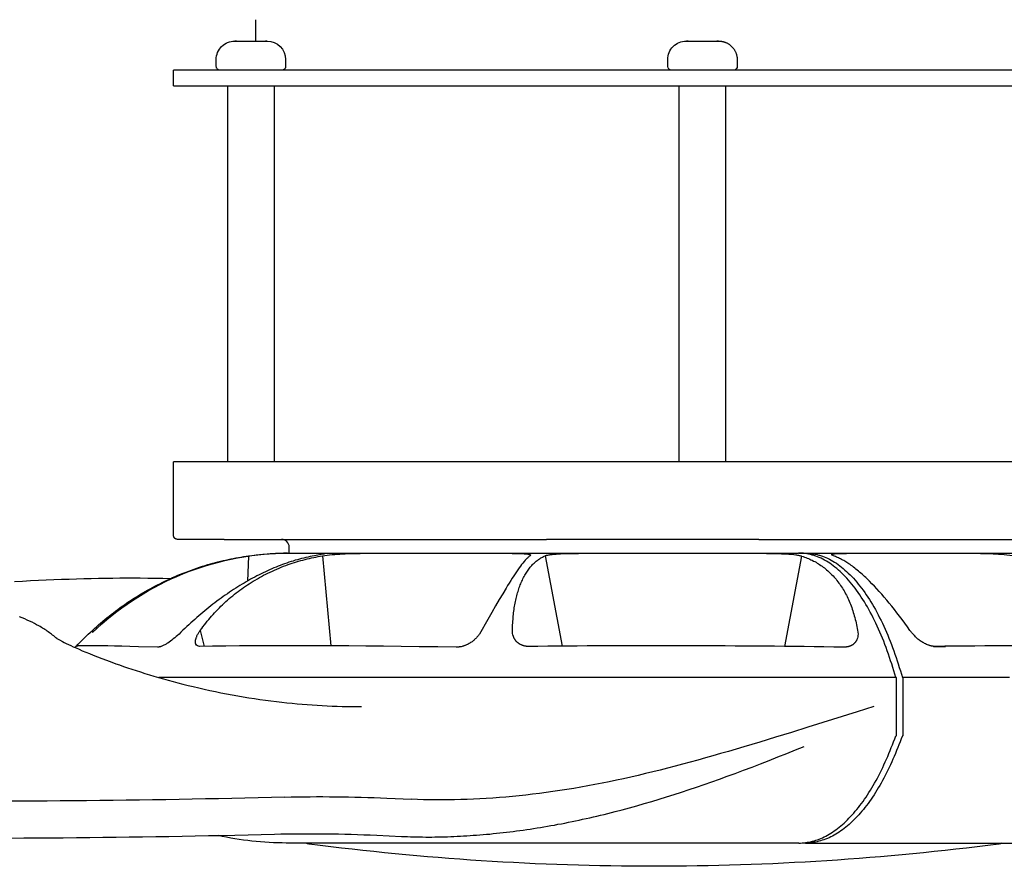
# Model space of a CAD drawing. Extents: x 4943 to 6465, y 1900 to 2987.
# Tile 11 of 25: x 5984 to 6112, y 1900 to 2010. Entities that reach past the tile are written whole.
import ezdxf

# ---------------------------------------------------------------- set-up
doc = ezdxf.new("R2010")
doc.units = 0
doc.layers.add('MAKE2D$VISIBLE$CURVAS', color=7, linetype='CONTINUOUS')

msp = doc.modelspace()

# ---------------------------------------------------------------- linework, layer by layer
at = {"layer": 'MAKE2D$VISIBLE$CURVAS', "color": 35}
for p, q in [((6014.58, 2007.15), (6014.58, 2009.93)), ((6011.84, 2007.15), (6012.62, 2007.15)), ((6012.07, 2007.14), (6011.86, 2007.15)), ((6012.62, 2007.15), (6015.58, 2007.15)), ((6015.58, 2007.15), (6016.04, 2007.15)), ((6016.04, 2007.15), (6015.81, 2007.14)), ((6070.58, 2007.15), (6071.36, 2007.15)), ((6070.81, 2007.14), (6070.6, 2007.15)), ((6071.36, 2007.15), (6074.32, 2007.15)), ((6074.32, 2007.15), (6074.78, 2007.15)), ((6074.78, 2007.15), (6074.55, 2007.14)), ((6009.43, 2003.86), (6009.43, 2004.74)), ((6018.45, 2004.74), (6018.45, 2003.86)), ((6068.17, 2003.88), (6068.17, 2004.74)), ((6077.19, 2004.74), (6077.19, 2003.86)), ((6003.87, 2001.35), (6003.87, 2003.35)), ((6027.26, 2003.35), (6003.87, 2003.35)), ((6009.43, 2003.86), (6009.43, 2003.86)), ((6009.43, 2003.86), (6009.43, 2003.86)), ((6009.87, 2003.36), (6009.87, 2003.36)), ((6009.93, 2003.35), (6009.88, 2003.35)), ((6010.82, 2003.35), (6010.82, 2003.35)), ((6128.87, 2003.35), (6027.26, 2003.35)), ((6068.68, 2003.35), (6068.63, 2003.36)), ((6072.28, 2003.35), (6072.28, 2003.35)), ((6077.19, 2003.86), (6077.19, 2003.86)), ((6003.87, 2001.35), (6027.26, 2001.35)), ((6010.95, 1952.45), (6010.95, 2001.35)), ((6016.95, 2001.35), (6016.95, 1952.45)), ((6027.26, 2001.35), (6128.87, 2001.35)), ((6069.65, 1952.45), (6069.65, 2001.35)), ((6075.65, 2001.35), (6075.65, 1952.45)), ((6003.87, 1942.86), (6003.87, 1952.45)), ((6027.26, 1952.45), (6003.87, 1952.45)), ((6128.87, 1952.45), (6027.26, 1952.45)), ((6010.44, 1942.35), (6004.38, 1942.35)), ((6010.44, 1942.35), (6027.58, 1942.35)), ((6027.58, 1942.35), (6052.4, 1942.35)), ((6079.99, 1942.35), (6052.4, 1942.35)), ((6079.99, 1942.35), (6114.72, 1942.35)), ((6018.91, 1940.53), (6018.91, 1941.36))]:
    msp.add_line(p, q, dxfattribs=at)
at = {"layer": 'MAKE2D$VISIBLE$CURVAS', "color": 39}
for p, q in [((6023.06, 1940.53), (6017.13, 1940.53)), ((6018.68, 1940.58), (6018.17, 1940.57)), ((6018.72, 1940.58), (6019.18, 1940.58)), ((6019.19, 1940.58), (6085.15, 1940.58)), ((6047.94, 1940.53), (6028.14, 1940.53)), ((6081, 1940.53), (6056.54, 1940.53)), ((6085.25, 1940.58), (6085.9, 1940.58)), ((6085.9, 1940.58), (6086, 1940.58)), ((6086, 1940.58), (6113.67, 1940.58)), ((6086.77, 1940.53), (6086.77, 1940.53)), ((6108.83, 1940.53), (6091.4, 1940.53)), ((6094.07, 1940.58), (6094.07, 1940.58)), ((6013.64, 1940.19), (6013.49, 1936.94)), ((6023.25, 1940.22), (6024.34, 1928.51)), ((6050.31, 1940.3), (6050.31, 1940.3)), ((6052.2, 1940.22), (6054.43, 1928.47)), ((6083.39, 1928.44), (6085.59, 1940.17)), ((5993.32, 1930.52), (5993.33, 1930.25)), ((6007.35, 1930.52), (6007.86, 1928.44)), ((6048.41, 1929.15), (6048.41, 1929.15)), ((6006.78, 1928.71), (6006.77, 1928.73)), ((6010.86, 1928.48), (6010.86, 1928.48)), ((6041.69, 1928.52), (6041.69, 1928.52)), ((6055.37, 1928.48), (6055.38, 1928.48)), ((6102.72, 1928.44), (6104.14, 1928.43)), ((6104.14, 1928.43), (6104.3, 1928.44)), ((6097.9, 1924.38), (6001.97, 1924.38)), ((6097.9, 1916.82), (6097.9, 1924.38)), ((6098.68, 1924.38), (6098.75, 1924.38)), ((6098.75, 1924.38), (6098.75, 1916.82)), ((6112.61, 1924.38), (6098.75, 1924.38)), ((6097.83, 1916.82), (6097.9, 1916.82)), ((6098.68, 1916.82), (6098.75, 1916.82)), ((6031.62, 1908.72), (6034.84, 1908.56)), ((6030.3, 1903.88), (6033.52, 1903.73)), ((6085.22, 1902.87), (6018.54, 1902.87)), ((6085.9, 1902.9), (6085.9, 1902.87)), ((6086.07, 1902.87), (6085.9, 1902.87)), ((6086.07, 1902.87), (6113.85, 1902.87))]:
    msp.add_line(p, q, dxfattribs=at)
at = {"layer": 'MAKE2D$VISIBLE$CURVAS', "color": 35}
for points in [[(6074.78, 2007.15), (6074.78, 2007.15), (6074.78, 2007.15), (6074.78, 2007.15), (6074.78, 2007.15), (6074.78, 2007.15), (6074.78, 2007.15), (6074.78, 2007.15), (6074.78, 2007.15), (6074.78, 2007.15), (6074.78, 2007.15), (6074.78, 2007.15), (6074.78, 2007.15), (6074.78, 2007.15), (6074.78, 2007.15), (6074.78, 2007.15), (6074.78, 2007.15), (6074.78, 2007.15), (6074.78, 2007.15), (6074.78, 2007.15), (6074.78, 2007.15), (6074.78, 2007.15), (6074.78, 2007.15), (6074.78, 2007.15), (6074.78, 2007.15), (6074.78, 2007.15), (6074.78, 2007.15), (6074.78, 2007.15), (6074.78, 2007.15), (6074.78, 2007.15), (6074.78, 2007.15), (6074.78, 2007.15), (6074.78, 2007.15), (6074.86, 2007.15), (6074.9, 2007.15), (6074.94, 2007.14), (6074.98, 2007.14), (6075.03, 2007.14), (6075.07, 2007.13), (6075.11, 2007.13), (6075.15, 2007.12), (6075.2, 2007.11), (6075.24, 2007.11), (6075.28, 2007.1), (6075.32, 2007.09), (6075.36, 2007.08), (6075.41, 2007.07), (6075.45, 2007.06), (6075.49, 2007.04), (6075.55, 2007.02), (6075.61, 2007), (6075.67, 2006.98), (6075.73, 2006.95), (6075.79, 2006.93), (6075.85, 2006.9), (6075.91, 2006.87), (6075.96, 2006.84), (6076.02, 2006.81), (6076.07, 2006.78), (6076.13, 2006.74), (6076.18, 2006.7), (6076.23, 2006.67), (6076.28, 2006.63), (6076.33, 2006.59), (6076.37, 2006.55), (6076.42, 2006.51), (6076.47, 2006.46), (6076.51, 2006.42), (6076.55, 2006.37), (6076.6, 2006.33), (6076.64, 2006.28), (6076.68, 2006.23), (6076.72, 2006.18), (6076.75, 2006.13), (6076.79, 2006.07), (6076.83, 2006.02), (6076.86, 2005.96), (6076.89, 2005.91), (6076.92, 2005.85), (6076.95, 2005.79), (6076.98, 2005.73), (6077, 2005.67), (6077.03, 2005.61), (6077.05, 2005.55), (6077.07, 2005.49), (6077.09, 2005.43), (6077.11, 2005.37), (6077.12, 2005.31), (6077.14, 2005.24), (6077.15, 2005.18), (6077.16, 2005.12), (6077.17, 2005.05), (6077.18, 2004.99), (6077.18, 2004.93), (6077.19, 2004.87), (6077.19, 2004.8), (6077.19, 2004.74)], [(6004.38, 1942.35), (6004.29, 1942.37), (6004.24, 1942.38), (6004.21, 1942.38), (6004.2, 1942.39), (6004.19, 1942.39), (6004.19, 1942.39), (6004.18, 1942.39), (6004.17, 1942.4), (6004.16, 1942.4), (6004.15, 1942.41), (6004.13, 1942.41), (6004.12, 1942.42), (6004.11, 1942.43), (6004.1, 1942.43), (6004.09, 1942.44), (6004.08, 1942.45), (6004.07, 1942.46), (6004.06, 1942.46), (6004.05, 1942.47), (6004.04, 1942.48), (6004.03, 1942.49), (6004.02, 1942.5), (6004.01, 1942.51), (6004, 1942.52), (6004, 1942.53), (6003.99, 1942.54), (6003.98, 1942.54), (6003.97, 1942.55), (6003.96, 1942.56), (6003.96, 1942.58), (6003.95, 1942.59), (6003.94, 1942.6), (6003.94, 1942.61), (6003.93, 1942.62), (6003.93, 1942.63), (6003.92, 1942.64), (6003.92, 1942.65), (6003.91, 1942.66), (6003.91, 1942.67), (6003.9, 1942.69), (6003.9, 1942.7), (6003.89, 1942.71), (6003.89, 1942.72), (6003.89, 1942.73), (6003.89, 1942.74), (6003.88, 1942.76), (6003.88, 1942.77), (6003.88, 1942.78), (6003.88, 1942.79), (6003.88, 1942.81), (6003.87, 1942.82), (6003.87, 1942.83), (6003.87, 1942.84), (6003.87, 1942.86)]]:
    msp.add_lwpolyline(points, dxfattribs=at)
at = {"layer": 'MAKE2D$VISIBLE$CURVAS', "color": 39}
for points in [[(6023.06, 1940.53), (6023.28, 1940.52), (6023.36, 1940.52), (6023.43, 1940.52), (6023.45, 1940.52), (6023.47, 1940.51), (6023.48, 1940.51), (6023.49, 1940.51), (6023.5, 1940.51), (6023.5, 1940.51), (6023.51, 1940.51), (6023.51, 1940.51), (6023.51, 1940.51), (6023.51, 1940.51), (6023.52, 1940.51), (6023.52, 1940.5), (6023.52, 1940.5), (6023.52, 1940.5), (6023.52, 1940.5), (6023.52, 1940.5), (6023.52, 1940.5), (6023.52, 1940.5), (6023.52, 1940.5), (6023.52, 1940.5), (6023.52, 1940.5), (6023.52, 1940.5), (6023.53, 1940.5), (6023.53, 1940.5), (6023.53, 1940.5), (6023.53, 1940.5), (6023.53, 1940.5), (6023.53, 1940.5), (6023.53, 1940.5), (6023.53, 1940.5), (6023.53, 1940.5), (6023.53, 1940.5), (6023.53, 1940.5), (6023.53, 1940.5), (6023.53, 1940.5), (6023.53, 1940.5), (6023.53, 1940.5), (6023.53, 1940.5), (6023.53, 1940.5), (6023.53, 1940.5), (6023.53, 1940.5), (6023.53, 1940.5), (6023.53, 1940.5), (6023.53, 1940.5), (6023.53, 1940.5), (6023.53, 1940.5), (6023.53, 1940.5), (6023.53, 1940.5), (6023.53, 1940.5), (6023.53, 1940.5), (6023.53, 1940.5), (6023.53, 1940.5), (6023.53, 1940.5), (6023.53, 1940.5), (6023.53, 1940.5), (6023.53, 1940.5), (6023.53, 1940.5), (6023.53, 1940.5), (6023.53, 1940.5), (6023.53, 1940.5), (6023.53, 1940.5), (6023.53, 1940.5), (6023.53, 1940.5), (6023.53, 1940.5), (6023.53, 1940.49), (6023.53, 1940.49), (6023.53, 1940.49), (6023.53, 1940.49), (6023.53, 1940.49), (6023.53, 1940.49)], [(6023.25, 1940.22), (6023.54, 1940.26), (6023.85, 1940.3), (6024.17, 1940.34), (6024.5, 1940.37), (6024.84, 1940.4), (6025.18, 1940.43), (6025.51, 1940.45), (6025.85, 1940.47), (6026.18, 1940.49), (6026.5, 1940.5), (6027.11, 1940.52), (6027.67, 1940.53), (6028.14, 1940.53)], [(6047.94, 1940.53), (6048.41, 1940.52), (6048.84, 1940.52), (6049.08, 1940.51), (6049.3, 1940.5), (6049.5, 1940.49), (6049.68, 1940.48), (6049.78, 1940.47), (6049.87, 1940.46), (6049.95, 1940.45), (6050.03, 1940.44), (6050.06, 1940.43), (6050.09, 1940.43), (6050.12, 1940.42), (6050.15, 1940.41), (6050.18, 1940.41), (6050.19, 1940.4), (6050.2, 1940.4), (6050.21, 1940.4), (6050.22, 1940.39), (6050.23, 1940.39), (6050.24, 1940.38), (6050.25, 1940.38), (6050.25, 1940.38), (6050.26, 1940.38), (6050.26, 1940.37), (6050.27, 1940.37), (6050.27, 1940.37), (6050.27, 1940.37), (6050.28, 1940.36), (6050.28, 1940.36), (6050.28, 1940.36), (6050.29, 1940.36), (6050.29, 1940.35), (6050.29, 1940.35), (6050.29, 1940.35), (6050.29, 1940.35), (6050.29, 1940.35), (6050.3, 1940.35), (6050.3, 1940.35), (6050.3, 1940.34), (6050.3, 1940.34), (6050.3, 1940.34), (6050.3, 1940.34), (6050.3, 1940.34), (6050.3, 1940.34), (6050.3, 1940.34), (6050.31, 1940.34), (6050.31, 1940.33), (6050.31, 1940.33), (6050.31, 1940.33), (6050.31, 1940.33), (6050.31, 1940.33), (6050.31, 1940.33), (6050.31, 1940.33), (6050.31, 1940.32), (6050.31, 1940.32), (6050.31, 1940.32), (6050.31, 1940.32), (6050.31, 1940.32), (6050.31, 1940.32), (6050.31, 1940.32), (6050.31, 1940.31), (6050.31, 1940.31), (6050.31, 1940.31), (6050.31, 1940.31), (6050.31, 1940.31), (6050.31, 1940.31), (6050.31, 1940.31), (6050.31, 1940.3), (6050.31, 1940.3), (6050.31, 1940.3), (6050.31, 1940.3), (6050.31, 1940.3)], [(6052.2, 1940.22), (6052.23, 1940.23), (6052.26, 1940.24), (6052.29, 1940.25), (6052.33, 1940.26), (6052.4, 1940.28), (6052.49, 1940.3), (6052.57, 1940.32), (6052.67, 1940.34), (6052.77, 1940.36), (6052.88, 1940.37), (6053.11, 1940.4), (6053.36, 1940.43), (6053.63, 1940.45), (6053.92, 1940.47), (6054.22, 1940.49), (6054.54, 1940.5), (6054.86, 1940.51), (6055.19, 1940.52), (6055.87, 1940.53), (6056.54, 1940.53)], [(6081, 1940.53), (6081.51, 1940.52), (6082.03, 1940.52), (6082.64, 1940.5), (6082.94, 1940.49), (6083.24, 1940.48), (6083.59, 1940.46), (6083.92, 1940.44), (6084.24, 1940.41), (6084.54, 1940.38), (6084.8, 1940.35), (6084.92, 1940.33), (6085.04, 1940.31), (6085.15, 1940.29), (6085.25, 1940.27), (6085.34, 1940.25), (6085.43, 1940.22), (6085.48, 1940.21), (6085.52, 1940.2), (6085.56, 1940.18), (6085.59, 1940.17)], [(6097.83, 1924.38), (6097.7, 1924.83), (6097.57, 1925.27), (6097.43, 1925.71), (6097.29, 1926.15), (6097.15, 1926.58), (6097.01, 1927.01), (6096.86, 1927.44), (6096.71, 1927.86), (6096.56, 1928.28), (6096.4, 1928.69), (6096.25, 1929.1), (6096.08, 1929.5), (6095.92, 1929.9), (6095.75, 1930.29), (6095.58, 1930.68), (6095.41, 1931.06), (6095.23, 1931.44), (6095.06, 1931.81), (6094.87, 1932.17), (6094.69, 1932.53), (6094.5, 1932.88), (6094.32, 1933.22), (6094.13, 1933.56), (6093.93, 1933.89), (6093.74, 1934.22), (6093.54, 1934.53), (6093.34, 1934.84), (6093.14, 1935.15), (6092.93, 1935.44), (6092.73, 1935.73), (6092.52, 1936.01), (6092.31, 1936.28), (6092.1, 1936.55), (6091.89, 1936.8), (6091.67, 1937.05), (6091.46, 1937.29), (6091.24, 1937.53), (6091.02, 1937.75), (6090.8, 1937.97), (6090.58, 1938.17), (6090.36, 1938.37), (6090.14, 1938.56), (6089.91, 1938.74), (6089.69, 1938.92), (6089.46, 1939.08), (6089.24, 1939.24), (6089.01, 1939.38), (6088.79, 1939.52), (6088.56, 1939.65), (6088.33, 1939.77), (6088.1, 1939.89), (6087.87, 1939.99), (6087.65, 1940.08), (6087.42, 1940.17), (6087.3, 1940.21), (6087.19, 1940.25), (6087.07, 1940.29), (6086.96, 1940.32), (6086.85, 1940.35), (6086.73, 1940.38), (6086.62, 1940.41), (6086.51, 1940.43), (6086.39, 1940.46), (6086.28, 1940.48), (6086.16, 1940.5), (6086.05, 1940.52), (6085.94, 1940.53), (6085.83, 1940.54), (6085.71, 1940.55), (6085.6, 1940.56), (6085.49, 1940.57), (6085.37, 1940.58), (6085.26, 1940.58), (6085.15, 1940.58)], [(6086, 1940.58), (6086.11, 1940.58), (6086.22, 1940.58), (6086.34, 1940.57), (6086.45, 1940.56), (6086.56, 1940.55), (6086.67, 1940.54), (6086.79, 1940.53), (6086.9, 1940.52), (6087.01, 1940.5), (6087.13, 1940.48), (6087.24, 1940.46), (6087.35, 1940.43), (6087.47, 1940.41), (6087.58, 1940.38), (6087.7, 1940.35), (6087.81, 1940.32), (6087.92, 1940.29), (6088.04, 1940.25), (6088.15, 1940.21), (6088.27, 1940.17), (6088.49, 1940.08), (6088.72, 1939.99), (6088.95, 1939.89), (6089.18, 1939.77), (6089.41, 1939.65), (6089.63, 1939.52), (6089.86, 1939.38), (6090.09, 1939.24), (6090.31, 1939.08), (6090.54, 1938.92), (6090.76, 1938.74), (6090.99, 1938.56), (6091.21, 1938.37), (6091.43, 1938.17), (6091.65, 1937.97), (6091.87, 1937.75), (6092.09, 1937.53), (6092.31, 1937.29), (6092.52, 1937.05), (6092.74, 1936.8), (6092.95, 1936.55), (6093.16, 1936.28), (6093.37, 1936.01), (6093.58, 1935.73), (6093.78, 1935.44), (6093.99, 1935.15), (6094.19, 1934.84), (6094.39, 1934.53), (6094.59, 1934.22), (6094.78, 1933.89), (6094.97, 1933.56), (6095.17, 1933.22), (6095.35, 1932.88), (6095.54, 1932.53), (6095.72, 1932.17), (6095.9, 1931.81), (6096.08, 1931.44), (6096.26, 1931.06), (6096.43, 1930.68), (6096.6, 1930.29), (6096.77, 1929.9), (6096.93, 1929.5), (6097.09, 1929.1), (6097.25, 1928.69), (6097.41, 1928.28), (6097.56, 1927.86), (6097.71, 1927.44), (6097.86, 1927.01), (6098, 1926.58), (6098.14, 1926.15), (6098.28, 1925.71), (6098.42, 1925.27), (6098.55, 1924.83), (6098.68, 1924.38)], [(6089.48, 1940.37), (6089.48, 1940.38), (6089.48, 1940.38), (6089.48, 1940.38), (6089.48, 1940.38), (6089.48, 1940.38), (6089.48, 1940.38), (6089.48, 1940.38), (6089.48, 1940.38), (6089.48, 1940.38), (6089.48, 1940.38), (6089.48, 1940.38), (6089.48, 1940.39), (6089.48, 1940.39), (6089.48, 1940.39), (6089.49, 1940.39), (6089.49, 1940.39), (6089.49, 1940.39), (6089.49, 1940.39), (6089.49, 1940.39), (6089.49, 1940.39), (6089.49, 1940.39), (6089.49, 1940.4), (6089.49, 1940.4), (6089.49, 1940.4), (6089.49, 1940.4), (6089.49, 1940.4), (6089.49, 1940.4), (6089.49, 1940.4), (6089.49, 1940.4), (6089.49, 1940.4), (6089.49, 1940.4), (6089.49, 1940.4), (6089.5, 1940.41), (6089.5, 1940.41), (6089.5, 1940.41), (6089.5, 1940.41), (6089.5, 1940.41), (6089.5, 1940.41), (6089.5, 1940.41), (6089.51, 1940.41), (6089.51, 1940.42), (6089.51, 1940.42), (6089.51, 1940.42), (6089.52, 1940.42), (6089.52, 1940.42), (6089.52, 1940.42), (6089.53, 1940.43), (6089.53, 1940.43), (6089.54, 1940.43), (6089.54, 1940.43), (6089.55, 1940.44), (6089.56, 1940.44), (6089.57, 1940.44), (6089.58, 1940.44), (6089.59, 1940.45), (6089.61, 1940.45), (6089.63, 1940.46), (6089.65, 1940.46), (6089.68, 1940.47), (6089.7, 1940.47), (6089.77, 1940.48), (6089.83, 1940.49), (6089.99, 1940.5), (6090.17, 1940.51), (6090.37, 1940.52), (6090.6, 1940.53), (6090.85, 1940.53), (6091.4, 1940.53)], [(6108.83, 1940.53), (6109.13, 1940.52), (6109.49, 1940.52), (6109.97, 1940.5), (6110.5, 1940.48), (6110.85, 1940.46), (6111.2, 1940.44), (6111.57, 1940.41), (6111.93, 1940.38), (6112.29, 1940.35), (6112.64, 1940.31), (6112.98, 1940.27), (6113.31, 1940.22), (6113.65, 1940.17)], [(5993.32, 1930.52), (5993.58, 1930.76), (5993.84, 1931), (5994.11, 1931.23), (5994.38, 1931.46), (5994.65, 1931.7), (5994.92, 1931.92), (5995.2, 1932.15), (5995.48, 1932.37), (5995.76, 1932.59), (5996.04, 1932.81), (5996.32, 1933.02), (5996.61, 1933.24), (5996.89, 1933.45), (5997.18, 1933.65), (5997.48, 1933.86), (5997.77, 1934.06), (5998.07, 1934.26), (5998.36, 1934.45), (5998.66, 1934.65), (5998.96, 1934.84), (5999.27, 1935.03), (5999.57, 1935.21), (5999.88, 1935.39), (6000.19, 1935.57), (6000.5, 1935.75), (6000.81, 1935.93), (6001.13, 1936.1), (6001.44, 1936.26), (6001.76, 1936.43), (6002.08, 1936.59), (6002.4, 1936.75), (6002.72, 1936.91), (6003.06, 1937.07), (6003.41, 1937.23), (6003.75, 1937.38), (6004.1, 1937.53), (6004.44, 1937.68), (6004.79, 1937.82), (6005.14, 1937.96), (6005.49, 1938.1), (6005.84, 1938.23), (6006.2, 1938.36), (6006.55, 1938.49), (6006.91, 1938.61), (6007.26, 1938.73), (6007.62, 1938.85), (6007.98, 1938.96), (6008.34, 1939.07), (6008.67, 1939.16), (6008.99, 1939.25), (6009.32, 1939.34), (6009.65, 1939.43), (6009.98, 1939.51), (6010.31, 1939.59), (6010.64, 1939.67), (6010.97, 1939.74), (6011.3, 1939.81), (6011.63, 1939.88), (6011.97, 1939.94), (6012.3, 1940), (6012.63, 1940.06), (6012.97, 1940.11), (6013.3, 1940.17), (6013.64, 1940.22)], [(6021.92, 1940.17), (6021.64, 1940.11), (6021.36, 1940.05), (6021.09, 1939.99), (6020.81, 1939.93), (6020.53, 1939.86), (6020.26, 1939.78), (6019.98, 1939.71), (6019.7, 1939.63), (6019.42, 1939.54), (6019.15, 1939.46), (6018.87, 1939.37), (6018.59, 1939.27), (6018.31, 1939.17), (6018.04, 1939.07), (6017.76, 1938.97), (6017.48, 1938.86), (6017.2, 1938.75), (6016.93, 1938.64), (6016.65, 1938.52), (6016.37, 1938.4), (6016.09, 1938.27), (6015.82, 1938.15), (6015.54, 1938.01), (6015.26, 1937.88), (6014.99, 1937.74), (6014.71, 1937.6), (6014.43, 1937.46), (6014.16, 1937.31), (6013.88, 1937.16), (6013.6, 1937), (6013.33, 1936.84), (6013.05, 1936.68), (6012.78, 1936.52), (6012.5, 1936.35), (6012.23, 1936.18), (6011.95, 1936.01), (6011.68, 1935.83), (6011.41, 1935.65), (6011.14, 1935.47), (6010.87, 1935.29), (6010.6, 1935.1), (6010.33, 1934.91), (6010.06, 1934.72), (6009.79, 1934.52), (6009.52, 1934.32), (6009.26, 1934.12), (6008.99, 1933.92), (6008.73, 1933.71), (6008.46, 1933.5), (6008.2, 1933.29), (6007.93, 1933.07), (6007.67, 1932.85), (6007.41, 1932.63), (6007.15, 1932.41), (6006.89, 1932.18), (6006.63, 1931.95), (6006.37, 1931.72), (6006.11, 1931.49), (6005.85, 1931.25), (6005.6, 1931.01), (6005.34, 1930.77), (6005.09, 1930.53), (6004.83, 1930.28), (6004.58, 1930.03)], [(6007.35, 1930.52), (6007.53, 1930.76), (6007.7, 1931), (6007.88, 1931.23), (6008.06, 1931.46), (6008.25, 1931.7), (6008.44, 1931.92), (6008.63, 1932.15), (6008.82, 1932.37), (6009.02, 1932.59), (6009.21, 1932.81), (6009.42, 1933.02), (6009.62, 1933.24), (6009.83, 1933.45), (6010.03, 1933.65), (6010.25, 1933.86), (6010.46, 1934.06), (6010.68, 1934.26), (6010.9, 1934.45), (6011.12, 1934.65), (6011.34, 1934.84), (6011.57, 1935.03), (6011.8, 1935.21), (6012.03, 1935.39), (6012.27, 1935.57), (6012.5, 1935.75), (6012.74, 1935.93), (6012.98, 1936.1), (6013.23, 1936.26), (6013.47, 1936.43), (6013.72, 1936.59), (6013.97, 1936.75), (6014.23, 1936.91), (6014.5, 1937.07), (6014.77, 1937.23), (6015.04, 1937.38), (6015.31, 1937.53), (6015.59, 1937.68), (6015.87, 1937.82), (6016.15, 1937.96), (6016.44, 1938.1), (6016.72, 1938.23), (6017.01, 1938.36), (6017.3, 1938.49), (6017.59, 1938.61), (6017.88, 1938.73), (6018.18, 1938.85), (6018.47, 1938.96), (6018.77, 1939.07), (6019.04, 1939.16), (6019.32, 1939.25), (6019.59, 1939.34), (6019.86, 1939.43), (6020.14, 1939.51), (6020.42, 1939.59), (6020.7, 1939.67), (6020.98, 1939.74), (6021.26, 1939.81), (6021.54, 1939.88), (6021.82, 1939.94), (6022.1, 1940), (6022.39, 1940.06), (6022.67, 1940.11), (6022.96, 1940.17), (6023.25, 1940.22)], [(6023.53, 1940.49), (6023.53, 1940.49), (6023.53, 1940.49), (6023.53, 1940.49), (6023.53, 1940.49), (6023.53, 1940.49), (6023.53, 1940.49), (6023.53, 1940.49), (6023.53, 1940.49), (6023.53, 1940.49), (6023.53, 1940.49), (6023.53, 1940.49), (6023.53, 1940.49), (6023.53, 1940.49), (6023.53, 1940.49), (6023.53, 1940.49), (6023.53, 1940.49), (6023.53, 1940.49), (6023.53, 1940.49), (6023.53, 1940.49), (6023.53, 1940.49), (6023.53, 1940.49), (6023.53, 1940.49), (6023.53, 1940.49), (6023.53, 1940.49), (6023.52, 1940.49), (6023.52, 1940.49), (6023.52, 1940.49), (6023.52, 1940.49), (6023.52, 1940.49), (6023.52, 1940.49), (6023.52, 1940.49), (6023.52, 1940.49), (6023.52, 1940.48), (6023.52, 1940.48), (6023.52, 1940.48), (6023.51, 1940.48), (6023.51, 1940.48), (6023.51, 1940.48), (6023.5, 1940.48), (6023.5, 1940.47), (6023.49, 1940.47), (6023.48, 1940.47), (6023.46, 1940.46), (6023.42, 1940.45), (6023.37, 1940.44), (6023.25, 1940.41), (6023.09, 1940.38), (6022.21, 1940.22), (6021.92, 1940.17)], [(6050.17, 1940.17), (6050.1, 1940.11), (6050.03, 1940.05), (6049.97, 1939.99), (6049.9, 1939.93), (6049.83, 1939.86), (6049.76, 1939.78), (6049.61, 1939.63), (6049.46, 1939.46), (6049.31, 1939.27), (6049.15, 1939.07), (6048.99, 1938.86), (6048.83, 1938.64), (6048.66, 1938.4), (6048.48, 1938.15), (6048.3, 1937.88), (6048.12, 1937.6), (6047.93, 1937.31), (6047.74, 1937), (6047.54, 1936.68), (6047.33, 1936.35), (6047.12, 1936.01), (6046.69, 1935.29), (6046.24, 1934.52), (6045.77, 1933.71), (6045.27, 1932.85), (6044.75, 1931.95), (6043.66, 1930.03)], [(6047.96, 1930.52), (6047.97, 1930.76), (6047.97, 1931), (6047.98, 1931.23), (6048, 1931.46), (6048.01, 1931.7), (6048.03, 1931.92), (6048.05, 1932.15), (6048.07, 1932.37), (6048.09, 1932.59), (6048.11, 1932.81), (6048.14, 1933.02), (6048.17, 1933.24), (6048.2, 1933.45), (6048.24, 1933.65), (6048.27, 1933.86), (6048.31, 1934.06), (6048.35, 1934.26), (6048.39, 1934.45), (6048.43, 1934.65), (6048.48, 1934.84), (6048.52, 1935.03), (6048.57, 1935.21), (6048.62, 1935.39), (6048.68, 1935.57), (6048.73, 1935.75), (6048.79, 1935.93), (6048.85, 1936.1), (6048.91, 1936.26), (6048.97, 1936.43), (6049.04, 1936.59), (6049.1, 1936.75), (6049.17, 1936.91), (6049.25, 1937.07), (6049.32, 1937.23), (6049.4, 1937.38), (6049.48, 1937.53), (6049.56, 1937.68), (6049.65, 1937.82), (6049.73, 1937.96), (6049.82, 1938.1), (6049.91, 1938.23), (6050, 1938.36), (6050.09, 1938.49), (6050.19, 1938.61), (6050.28, 1938.73), (6050.38, 1938.85), (6050.48, 1938.96), (6050.58, 1939.07), (6050.67, 1939.16), (6050.77, 1939.25), (6050.86, 1939.34), (6050.96, 1939.43), (6051.05, 1939.51), (6051.15, 1939.59), (6051.25, 1939.67), (6051.35, 1939.74), (6051.46, 1939.81), (6051.56, 1939.88), (6051.66, 1939.94), (6051.77, 1940), (6051.87, 1940.06), (6051.98, 1940.11), (6052.09, 1940.17), (6052.2, 1940.22)], [(6085.59, 1940.17), (6085.77, 1940.11), (6085.94, 1940.05), (6086.12, 1939.99), (6086.29, 1939.93), (6086.46, 1939.86), (6086.63, 1939.78), (6086.79, 1939.71), (6086.96, 1939.63), (6087.12, 1939.54), (6087.29, 1939.46), (6087.45, 1939.37), (6087.61, 1939.27), (6087.76, 1939.17), (6087.92, 1939.07), (6088.08, 1938.97), (6088.23, 1938.86), (6088.38, 1938.75), (6088.53, 1938.64), (6088.68, 1938.52), (6088.82, 1938.4), (6088.97, 1938.27), (6089.11, 1938.15), (6089.25, 1938.01), (6089.39, 1937.88), (6089.52, 1937.74), (6089.66, 1937.6), (6089.79, 1937.46), (6089.92, 1937.31), (6090.05, 1937.16), (6090.17, 1937), (6090.3, 1936.84), (6090.42, 1936.68), (6090.54, 1936.52), (6090.65, 1936.35), (6090.77, 1936.18), (6090.88, 1936.01), (6090.99, 1935.83), (6091.09, 1935.65), (6091.2, 1935.47), (6091.3, 1935.29), (6091.4, 1935.1), (6091.49, 1934.91), (6091.58, 1934.72), (6091.68, 1934.52), (6091.76, 1934.32), (6091.85, 1934.12), (6091.93, 1933.92), (6092.01, 1933.71), (6092.09, 1933.5), (6092.16, 1933.29), (6092.23, 1933.07), (6092.3, 1932.85), (6092.37, 1932.63), (6092.43, 1932.41), (6092.49, 1932.18), (6092.55, 1931.95), (6092.61, 1931.72), (6092.66, 1931.49), (6092.71, 1931.25), (6092.75, 1931.01), (6092.8, 1930.77), (6092.84, 1930.53), (6092.87, 1930.28), (6092.91, 1930.03)], [(6089.73, 1940.22), (6089.68, 1940.24), (6089.65, 1940.25), (6089.63, 1940.26), (6089.61, 1940.27), (6089.59, 1940.28), (6089.57, 1940.29), (6089.56, 1940.3), (6089.55, 1940.3), (6089.55, 1940.31), (6089.54, 1940.31), (6089.53, 1940.31), (6089.53, 1940.32), (6089.52, 1940.32), (6089.51, 1940.33), (6089.51, 1940.33), (6089.51, 1940.33), (6089.51, 1940.34), (6089.5, 1940.34), (6089.5, 1940.34), (6089.5, 1940.34), (6089.5, 1940.34), (6089.5, 1940.35), (6089.5, 1940.35), (6089.49, 1940.35), (6089.49, 1940.35), (6089.49, 1940.35), (6089.49, 1940.36), (6089.49, 1940.36), (6089.49, 1940.36), (6089.49, 1940.36), (6089.49, 1940.36), (6089.49, 1940.36), (6089.49, 1940.36), (6089.49, 1940.36), (6089.49, 1940.36), (6089.49, 1940.37), (6089.49, 1940.37), (6089.49, 1940.37), (6089.48, 1940.37), (6089.48, 1940.37), (6089.48, 1940.37), (6089.48, 1940.37)], [(6099.67, 1930.52), (6099.33, 1931), (6098.99, 1931.46), (6098.65, 1931.92), (6098.31, 1932.37), (6097.98, 1932.81), (6097.64, 1933.24), (6097.31, 1933.65), (6096.98, 1934.06), (6096.65, 1934.45), (6096.33, 1934.84), (6096, 1935.21), (6095.68, 1935.57), (6095.36, 1935.93), (6095.04, 1936.26), (6094.72, 1936.59), (6094.41, 1936.91), (6094.08, 1937.23), (6093.92, 1937.38), (6093.76, 1937.53), (6093.6, 1937.68), (6093.44, 1937.82), (6093.28, 1937.96), (6093.12, 1938.1), (6092.96, 1938.23), (6092.8, 1938.36), (6092.64, 1938.49), (6092.49, 1938.61), (6092.33, 1938.73), (6092.18, 1938.85), (6092.02, 1938.96), (6091.87, 1939.07), (6091.73, 1939.16), (6091.59, 1939.25), (6091.46, 1939.34), (6091.32, 1939.43), (6091.19, 1939.51), (6091.05, 1939.59), (6090.92, 1939.67), (6090.78, 1939.74), (6090.65, 1939.81), (6090.52, 1939.88), (6090.39, 1939.94), (6090.25, 1940), (6090.12, 1940.06), (6089.99, 1940.11), (6089.86, 1940.17), (6089.73, 1940.22)], [(6003.41, 1937.23), (6002.46, 1937.25), (6001.5, 1937.27), (6000.52, 1937.28), (5999.53, 1937.29), (5998.65, 1937.29), (5997.76, 1937.29), (5996.86, 1937.29), (5995.95, 1937.28), (5995.03, 1937.27), (5994.1, 1937.25), (5993.15, 1937.23), (5992.2, 1937.21), (5991.24, 1937.19), (5990.27, 1937.15), (5989.29, 1937.12), (5988.3, 1937.08), (5987.3, 1937.04), (5986.29, 1937), (5985.27, 1936.95), (5984.24, 1936.89), (5983.2, 1936.84)], [(5988.69, 1929.46), (5988.55, 1929.57), (5988.42, 1929.69), (5988.28, 1929.8), (5988.14, 1929.9), (5988, 1930.01), (5987.86, 1930.12), (5987.72, 1930.22), (5987.57, 1930.32), (5987.43, 1930.43), (5987.28, 1930.53), (5987.13, 1930.62), (5986.98, 1930.72), (5986.82, 1930.82), (5986.67, 1930.91), (5986.51, 1931.01), (5986.34, 1931.1), (5986.05, 1931.26), (5985.76, 1931.42), (5985.46, 1931.57), (5985.15, 1931.72), (5984.84, 1931.86), (5984.52, 1932.01), (5984.19, 1932.14), (5983.85, 1932.27)], [(6006.77, 1928.73), (6006.77, 1928.74), (6006.76, 1928.75), (6006.76, 1928.76), (6006.75, 1928.78), (6006.75, 1928.79), (6006.75, 1928.8), (6006.74, 1928.81), (6006.74, 1928.82), (6006.74, 1928.84), (6006.73, 1928.85), (6006.73, 1928.86), (6006.73, 1928.88), (6006.73, 1928.89), (6006.72, 1928.9), (6006.72, 1928.93), (6006.72, 1928.96), (6006.72, 1928.99), (6006.71, 1929.02), (6006.71, 1929.04), (6006.72, 1929.07), (6006.72, 1929.1), (6006.72, 1929.13), (6006.72, 1929.17), (6006.73, 1929.2), (6006.73, 1929.24), (6006.74, 1929.27), (6006.75, 1929.31), (6006.76, 1929.35), (6006.77, 1929.39), (6006.78, 1929.43), (6006.79, 1929.46), (6006.8, 1929.5), (6006.81, 1929.54), (6006.84, 1929.62), (6006.88, 1929.7), (6006.91, 1929.79), (6006.95, 1929.88), (6007, 1929.97), (6007.05, 1930.06), (6007.11, 1930.15), (6007.16, 1930.24), (6007.22, 1930.33), (6007.29, 1930.43), (6007.35, 1930.52)], [(6102.89, 1928.43), (6102.84, 1928.43), (6102.78, 1928.44), (6102.72, 1928.44), (6102.67, 1928.45), (6102.61, 1928.46), (6102.55, 1928.47), (6102.49, 1928.48), (6102.43, 1928.5), (6102.37, 1928.51), (6102.31, 1928.53), (6102.25, 1928.54), (6102.19, 1928.56), (6102.13, 1928.58), (6102.07, 1928.6), (6101.95, 1928.65), (6101.83, 1928.7), (6101.7, 1928.75), (6101.58, 1928.81), (6101.46, 1928.88), (6101.35, 1928.95), (6101.23, 1929.02), (6101.12, 1929.09), (6101.01, 1929.17), (6100.91, 1929.24), (6100.81, 1929.31), (6100.71, 1929.39), (6100.62, 1929.46), (6100.53, 1929.54), (6100.44, 1929.62), (6100.36, 1929.7), (6100.28, 1929.79), (6100.19, 1929.88), (6100.11, 1929.97), (6100.03, 1930.06), (6099.95, 1930.15), (6099.88, 1930.24), (6099.81, 1930.33), (6099.74, 1930.43), (6099.67, 1930.52)], [(5988.69, 1929.46), (5989.02, 1929.28), (5989.41, 1929.08), (5989.65, 1928.96), (5989.9, 1928.83), (5990.19, 1928.7), (5990.5, 1928.55), (5990.83, 1928.4), (5991.19, 1928.23), (5991.58, 1928.06), (5992, 1927.88), (5992.45, 1927.69), (5992.93, 1927.5), (5993.43, 1927.29), (5993.97, 1927.08), (5994.54, 1926.86), (5995.14, 1926.63), (5995.86, 1926.37), (5996.34, 1926.19), (5996.84, 1926.02), (5997.36, 1925.83), (5997.9, 1925.65), (5998.44, 1925.47), (5999, 1925.29), (5999.56, 1925.11), (6000.14, 1924.93), (6000.73, 1924.75), (6001.32, 1924.57), (6001.93, 1924.39), (6002.54, 1924.22), (6003.17, 1924.05), (6003.8, 1923.87), (6004.44, 1923.71), (6005.09, 1923.54), (6005.75, 1923.37), (6006.42, 1923.21), (6007.14, 1923.04), (6007.86, 1922.88), (6008.58, 1922.72), (6009.31, 1922.57), (6010.03, 1922.42), (6010.76, 1922.28), (6011.49, 1922.15), (6012.22, 1922.02), (6012.94, 1921.89), (6013.67, 1921.77), (6014.39, 1921.66), (6015.11, 1921.55), (6015.83, 1921.45), (6016.54, 1921.36), (6017.25, 1921.27), (6017.96, 1921.19), (6018.62, 1921.11), (6019.28, 1921.05), (6019.93, 1920.98), (6020.59, 1920.93), (6021.25, 1920.87), (6021.9, 1920.83), (6022.56, 1920.78), (6023.21, 1920.74), (6023.86, 1920.71), (6024.5, 1920.68), (6025.15, 1920.66), (6025.79, 1920.63), (6026.42, 1920.62), (6027.06, 1920.61), (6027.69, 1920.6), (6028.31, 1920.6)], [(6004.58, 1930.03), (6004.4, 1929.87), (6004.22, 1929.71), (6004.03, 1929.55), (6003.84, 1929.4), (6003.66, 1929.26), (6003.48, 1929.12), (6003.3, 1928.99), (6003.11, 1928.87), (6003.01, 1928.8), (6002.91, 1928.74), (6002.82, 1928.69), (6002.72, 1928.63), (6002.62, 1928.58), (6002.53, 1928.54), (6002.44, 1928.49), (6002.34, 1928.46), (6002.27, 1928.43), (6002.23, 1928.41), (6002.19, 1928.4), (6002.15, 1928.39), (6002.12, 1928.38), (6002.08, 1928.37), (6002.05, 1928.36), (6002.01, 1928.36), (6001.98, 1928.35), (6001.95, 1928.34), (6001.92, 1928.34), (6001.89, 1928.34), (6001.86, 1928.34), (6001.84, 1928.33), (6001.83, 1928.33), (6001.81, 1928.33), (6001.8, 1928.33)], [(6043.66, 1930.03), (6043.6, 1929.95), (6043.54, 1929.87), (6043.48, 1929.79), (6043.41, 1929.71), (6043.34, 1929.63), (6043.27, 1929.55), (6043.19, 1929.47), (6043.11, 1929.4), (6043.03, 1929.33), (6042.96, 1929.26), (6042.87, 1929.19), (6042.79, 1929.12), (6042.7, 1929.05), (6042.61, 1928.99), (6042.52, 1928.93), (6042.42, 1928.87), (6042.32, 1928.8), (6042.21, 1928.74), (6042.1, 1928.69), (6041.98, 1928.63), (6041.87, 1928.58), (6041.81, 1928.56), (6041.75, 1928.54), (6041.69, 1928.51), (6041.63, 1928.49), (6041.57, 1928.47), (6041.51, 1928.46), (6041.4, 1928.43), (6041.29, 1928.4), (6041.24, 1928.39), (6041.19, 1928.38), (6041.13, 1928.37), (6041.08, 1928.36), (6041.02, 1928.36), (6040.97, 1928.35), (6040.92, 1928.34), (6040.86, 1928.34), (6040.81, 1928.34), (6040.76, 1928.34), (6040.71, 1928.33), (6040.65, 1928.33)], [(6049.97, 1928.43), (6049.91, 1928.43), (6049.85, 1928.44), (6049.79, 1928.44), (6049.73, 1928.45), (6049.67, 1928.46), (6049.61, 1928.47), (6049.56, 1928.48), (6049.5, 1928.5), (6049.44, 1928.51), (6049.39, 1928.53), (6049.33, 1928.54), (6049.28, 1928.56), (6049.23, 1928.58), (6049.17, 1928.6), (6049.12, 1928.62), (6049.07, 1928.65), (6049.02, 1928.67), (6048.97, 1928.7), (6048.92, 1928.73), (6048.87, 1928.75), (6048.83, 1928.78), (6048.78, 1928.81), (6048.74, 1928.85), (6048.69, 1928.88), (6048.65, 1928.91), (6048.61, 1928.95), (6048.57, 1928.98), (6048.54, 1929.02), (6048.5, 1929.05), (6048.46, 1929.09), (6048.43, 1929.13), (6048.4, 1929.17), (6048.37, 1929.2), (6048.34, 1929.23), (6048.32, 1929.27), (6048.3, 1929.3), (6048.27, 1929.34), (6048.25, 1929.37), (6048.23, 1929.41), (6048.21, 1929.44), (6048.19, 1929.48), (6048.17, 1929.51), (6048.15, 1929.55), (6048.13, 1929.59), (6048.12, 1929.62), (6048.1, 1929.66), (6048.09, 1929.7), (6048.07, 1929.74)], [(6092.77, 1929.32), (6092.76, 1929.29), (6092.74, 1929.26), (6092.73, 1929.23), (6092.71, 1929.2), (6092.69, 1929.17), (6092.68, 1929.14), (6092.66, 1929.11), (6092.64, 1929.08), (6092.62, 1929.06), (6092.6, 1929.03), (6092.58, 1929), (6092.56, 1928.97), (6092.54, 1928.95), (6092.51, 1928.92), (6092.49, 1928.89), (6092.47, 1928.87), (6092.43, 1928.84), (6092.4, 1928.8), (6092.37, 1928.77), (6092.33, 1928.74), (6092.3, 1928.72), (6092.26, 1928.69), (6092.22, 1928.66), (6092.18, 1928.63), (6092.14, 1928.61), (6092.1, 1928.58), (6092.05, 1928.56), (6092.01, 1928.54), (6091.96, 1928.51), (6091.92, 1928.49), (6091.87, 1928.47), (6091.82, 1928.46), (6091.78, 1928.44), (6091.73, 1928.43), (6091.69, 1928.41), (6091.64, 1928.4), (6091.59, 1928.39), (6091.55, 1928.38), (6091.5, 1928.37), (6091.45, 1928.36), (6091.4, 1928.36), (6091.35, 1928.35), (6091.3, 1928.34), (6091.25, 1928.34), (6091.2, 1928.34), (6091.15, 1928.34), (6091.1, 1928.33), (6091.04, 1928.33)], [(6001.8, 1928.33), (5999.32, 1928.4), (5998.2, 1928.43), (5997.16, 1928.46), (5996.2, 1928.48), (5995.32, 1928.49), (5994.52, 1928.51), (5993.81, 1928.51), (5993.21, 1928.52), (5992.69, 1928.52), (5992.24, 1928.51), (5991.87, 1928.51), (5991.58, 1928.5), (5991.46, 1928.49), (5991.37, 1928.48), (5991.32, 1928.48), (5991.29, 1928.47), (5991.26, 1928.47), (5991.24, 1928.46), (5991.23, 1928.46), (5991.22, 1928.46), (5991.21, 1928.46), (5991.2, 1928.46), (5991.2, 1928.45), (5991.19, 1928.45), (5991.19, 1928.45), (5991.18, 1928.45), (5991.18, 1928.45), (5991.18, 1928.45), (5991.18, 1928.45), (5991.18, 1928.45), (5991.18, 1928.45), (5991.17, 1928.45), (5991.17, 1928.44), (5991.17, 1928.44), (5991.17, 1928.44), (5991.17, 1928.44), (5991.17, 1928.44), (5991.17, 1928.44), (5991.17, 1928.44), (5991.17, 1928.44)], [(6040.65, 1928.33), (6038.23, 1928.37), (6035.84, 1928.4), (6033.49, 1928.43), (6031.17, 1928.46), (6028.9, 1928.48), (6026.67, 1928.49), (6024.48, 1928.51), (6022.34, 1928.51), (6020.25, 1928.52), (6018.22, 1928.52), (6016.24, 1928.51), (6014.32, 1928.5), (6012.46, 1928.49), (6010.66, 1928.47), (6008.93, 1928.45), (6007.26, 1928.43)], [(6094.98, 1920.6), (6092.8, 1919.92), (6086.37, 1917.92), (6084.27, 1917.26), (6082.18, 1916.62), (6080.12, 1915.99), (6079.09, 1915.69), (6078.07, 1915.38), (6077.06, 1915.08), (6076.05, 1914.79), (6075.04, 1914.49), (6074.04, 1914.21), (6073.05, 1913.93), (6072.06, 1913.65), (6071.07, 1913.38), (6070.09, 1913.12), (6069.11, 1912.86), (6068.14, 1912.6), (6067.18, 1912.36), (6066.21, 1912.12), (6065.25, 1911.89), (6064.3, 1911.66), (6063.35, 1911.44), (6062.41, 1911.23), (6061.47, 1911.03), (6060.54, 1910.84), (6059.61, 1910.65), (6058.68, 1910.47), (6057.76, 1910.3), (6056.85, 1910.14), (6055.94, 1909.98), (6055.03, 1909.83), (6054.13, 1909.69), (6053.23, 1909.56), (6052.34, 1909.43), (6051.46, 1909.32), (6050.58, 1909.21), (6049.7, 1909.11), (6048.83, 1909.01), (6047.96, 1908.93), (6047.1, 1908.85), (6046.25, 1908.78), (6045.4, 1908.71), (6044.55, 1908.66), (6043.71, 1908.61), (6042.88, 1908.57), (6042.05, 1908.53), (6041.23, 1908.51), (6040.41, 1908.49), (6039.6, 1908.48), (6038.79, 1908.47), (6037.99, 1908.48), (6037.19, 1908.49), (6036.4, 1908.5), (6035.62, 1908.53), (6034.84, 1908.56)], [(6085.22, 1902.87), (6085.44, 1902.87), (6085.66, 1902.88), (6085.88, 1902.9), (6086.09, 1902.93), (6086.31, 1902.96), (6086.53, 1903), (6086.75, 1903.04), (6086.97, 1903.09), (6087.19, 1903.15), (6087.41, 1903.22), (6087.63, 1903.29), (6087.85, 1903.38), (6088.07, 1903.46), (6088.29, 1903.56), (6088.51, 1903.66), (6088.73, 1903.77), (6088.95, 1903.89), (6089.16, 1904.02), (6089.38, 1904.15), (6089.6, 1904.29), (6089.82, 1904.44), (6090.03, 1904.59), (6090.25, 1904.75), (6090.46, 1904.92), (6090.68, 1905.1), (6090.89, 1905.28), (6091.1, 1905.47), (6091.32, 1905.67), (6091.53, 1905.87), (6091.73, 1906.08), (6091.94, 1906.3), (6092.15, 1906.52), (6092.36, 1906.76), (6092.56, 1906.99), (6092.76, 1907.24), (6092.96, 1907.49), (6093.16, 1907.75), (6093.36, 1908.01), (6093.56, 1908.28), (6093.75, 1908.56), (6093.95, 1908.85), (6094.14, 1909.14), (6094.33, 1909.43), (6094.52, 1909.73), (6094.7, 1910.04), (6094.89, 1910.35), (6095.07, 1910.67), (6095.25, 1910.99), (6095.43, 1911.32), (6095.6, 1911.66), (6095.78, 1912), (6095.95, 1912.34), (6096.12, 1912.69), (6096.28, 1913.05), (6096.45, 1913.41), (6096.61, 1913.77), (6096.77, 1914.14), (6096.93, 1914.51), (6097.09, 1914.89), (6097.24, 1915.27), (6097.39, 1915.65), (6097.54, 1916.04), (6097.68, 1916.43), (6097.83, 1916.82)], [(6098.68, 1916.82), (6098.53, 1916.43), (6098.39, 1916.04), (6098.24, 1915.65), (6098.09, 1915.27), (6097.93, 1914.89), (6097.78, 1914.51), (6097.62, 1914.14), (6097.46, 1913.77), (6097.3, 1913.41), (6097.13, 1913.05), (6096.97, 1912.69), (6096.8, 1912.34), (6096.63, 1912), (6096.45, 1911.66), (6096.28, 1911.32), (6096.1, 1910.99), (6095.92, 1910.67), (6095.74, 1910.35), (6095.55, 1910.04), (6095.37, 1909.73), (6095.18, 1909.43), (6094.99, 1909.14), (6094.8, 1908.85), (6094.6, 1908.56), (6094.41, 1908.28), (6094.21, 1908.01), (6094.01, 1907.75), (6093.81, 1907.49), (6093.61, 1907.24), (6093.41, 1906.99), (6093.2, 1906.76), (6093, 1906.52), (6092.79, 1906.3), (6092.58, 1906.08), (6092.37, 1905.87), (6092.16, 1905.67), (6091.95, 1905.47), (6091.74, 1905.28), (6091.53, 1905.1), (6091.31, 1904.92), (6091.1, 1904.75), (6090.88, 1904.59), (6090.67, 1904.44), (6090.45, 1904.29), (6090.23, 1904.15), (6090.01, 1904.02), (6089.8, 1903.89), (6089.58, 1903.77), (6089.36, 1903.66), (6089.14, 1903.56), (6088.92, 1903.46), (6088.7, 1903.38), (6088.48, 1903.29), (6088.26, 1903.22), (6088.04, 1903.15), (6087.82, 1903.09), (6087.6, 1903.04), (6087.38, 1903), (6087.16, 1902.96), (6086.94, 1902.93), (6086.73, 1902.9), (6086.51, 1902.88), (6086.29, 1902.87), (6086.07, 1902.87)], [(6033.52, 1903.73), (6033.91, 1903.72), (6034.3, 1903.7), (6034.69, 1903.69), (6035.08, 1903.68), (6035.48, 1903.67), (6035.87, 1903.66), (6036.27, 1903.66), (6036.67, 1903.65), (6037.07, 1903.65), (6037.48, 1903.65), (6037.88, 1903.66), (6038.29, 1903.66), (6038.7, 1903.67), (6039.11, 1903.68), (6039.52, 1903.69), (6039.93, 1903.71), (6040.35, 1903.72), (6040.76, 1903.74), (6041.18, 1903.76), (6041.6, 1903.79), (6042.02, 1903.81), (6042.44, 1903.84), (6042.86, 1903.87), (6043.29, 1903.9), (6043.71, 1903.93), (6044.14, 1903.97), (6044.57, 1904), (6045, 1904.04), (6045.43, 1904.09), (6045.86, 1904.13), (6046.3, 1904.18), (6046.73, 1904.22), (6047.17, 1904.27), (6047.61, 1904.33), (6048.05, 1904.38), (6048.49, 1904.44), (6048.93, 1904.5), (6049.37, 1904.56), (6049.82, 1904.62), (6050.26, 1904.69), (6050.71, 1904.76), (6051.16, 1904.83), (6051.61, 1904.9), (6052.06, 1904.98), (6052.51, 1905.05), (6052.96, 1905.13), (6053.42, 1905.21), (6053.87, 1905.3), (6054.33, 1905.38), (6054.79, 1905.47), (6055.25, 1905.56), (6055.71, 1905.66), (6056.17, 1905.75), (6056.63, 1905.85), (6057.09, 1905.95), (6057.55, 1906.05), (6058.02, 1906.15), (6058.49, 1906.26), (6058.95, 1906.37), (6059.42, 1906.48), (6059.89, 1906.59), (6060.36, 1906.71), (6060.83, 1906.83), (6061.3, 1906.95), (6062.25, 1907.19), (6063.2, 1907.45), (6064.15, 1907.72), (6065.11, 1907.99), (6066.07, 1908.27), (6067.04, 1908.56), (6068.01, 1908.86), (6068.98, 1909.17), (6069.96, 1909.49), (6070.94, 1909.81), (6071.92, 1910.14), (6072.91, 1910.48), (6073.9, 1910.83), (6074.9, 1911.18), (6075.9, 1911.55), (6076.91, 1911.91), (6078.01, 1912.33), (6079.13, 1912.75), (6080.24, 1913.18), (6081.37, 1913.61), (6082.49, 1914.06), (6083.63, 1914.51), (6084.76, 1914.97), (6085.91, 1915.43)]]:
    msp.add_lwpolyline(points, dxfattribs=at)
at = {"layer": 'MAKE2D$VISIBLE$CURVAS', "color": 35}
msp.add_polyline3d([(6111.21, 1902.73, 0), (6111.21, 1902.73, 0), (6111.21, 1902.73, 0), (6111.21, 1902.73, 0), (6111.21, 1902.73, 0), (6111.21, 1902.73, 0), (6111.21, 1902.73, 0), (6111.21, 1902.73, 0)], dxfattribs=at)
at = {"layer": 'MAKE2D$VISIBLE$CURVAS', "color": 35, "extrusion": (0, 0, -1)}
for centre, radius, start, end in [((-6011.83, 2004.74), 2.41, 0.0008, 90.0318), ((-6016.04, 2007.16), 0.00549, 271.9512, 278.0666), ((-6016.04, 2004.74), 2.41, 90.0229, 179.9987), ((-6070.57, 2004.74), 2.41, 0.0008, 90.0318), ((-6009.93, 2003.86), 0.509, 333, 0), ((-6009.91, 2003.84), 0.481, 274.4465, 333.7574), ((-6017.94, 2003.86), 0.509, 243, 270), ((-6017.94, 2003.86), 0.509, 180, 243), ((-6068.66, 2003.85), 0.496, 273.9885, 0.5147), ((-6068.68, 2003.86), 0.509, 360, 1.8759), ((-6076.67, 2003.92), 0.566, 244.3921, 268.6079), ((-6076.68, 2003.86), 0.509, 180, 243), ((-6021.63, 1903.71), 0.987, 275.9753, 301.4228), ((-6066.37, 2249.36), 349.52, 269.9998, 277.3709), ((-6066.37, 2249.36), 349.52, 262.6291, 270.0002), ((-6111.16, 1903.61), 0.872, 237.811, 266.6843)]:
    msp.add_arc(centre, radius, start, end, dxfattribs=at)
at = {"layer": 'MAKE2D$VISIBLE$CURVAS', "color": 35}
msp.add_arc((6017.92, 1941.36), 0.991, 359.9994, 89.9922, dxfattribs=at)
at = {"layer": 'MAKE2D$VISIBLE$CURVAS', "color": 39, "extrusion": (0, 0, -1)}
for centre, radius, start, end in [((-6019, 1903.51), 37.07, 46.1754, 87.1076), ((-6018.8, 1904.31), 36.27, 81.822, 86.9155), ((-6018.72, 1903.23), 37.35, 87.1482, 90), ((-6018.98, 1903.6), 36.98, 89.5356, 89.6046), ((-6093.24, 1927.78), 12.8, 94.8874, 94.8967), ((-6050.08, 1940.42), 0.263, 206.9383, 250.1372), ((-6046.65, 1873.55), 78.04, 44.7, 46.8865), ((-6049.96, 1930.4), 2, 340.5358, 3.3268), ((-6091.24, 1929.98), 1.67, 178.2, 203.4949), ((-6018.72, 1903.23), 37.35, 42.1636, 42.4484), ((-6007.26, 1928.97), 0.542, 270.419, 333.6409), ((-6022.83, 1708.06), 200.84, 88.7123, 92.5076), ((-6018.54, 1943.4), 40.53, 270, 282.653), ((-6021.51, 1703.23), 200.85, 88.7124, 92.5075)]:
    msp.add_arc(centre, radius, start, end, dxfattribs=at)
at = {"layer": 'MAKE2D$VISIBLE$CURVAS', "color": 39}
for centre, radius, start, end in [((6094.06, 1927.78), 12.8, 85.0908, 85.1094), ((6066.98, 360.77), 1567.75, 89.12043, 90.62164), ((6116.19, 947.77), 980.75, 89.5629, 90.77684), ((5976.3, 3595.84), 1687.5, 269.56122, 271.4266), ((5974.98, 3591), 1687.5, 269.56122, 271.42661)]:
    msp.add_arc(centre, radius, start, end, dxfattribs=at)

doc.saveas('drawing.dxf')
